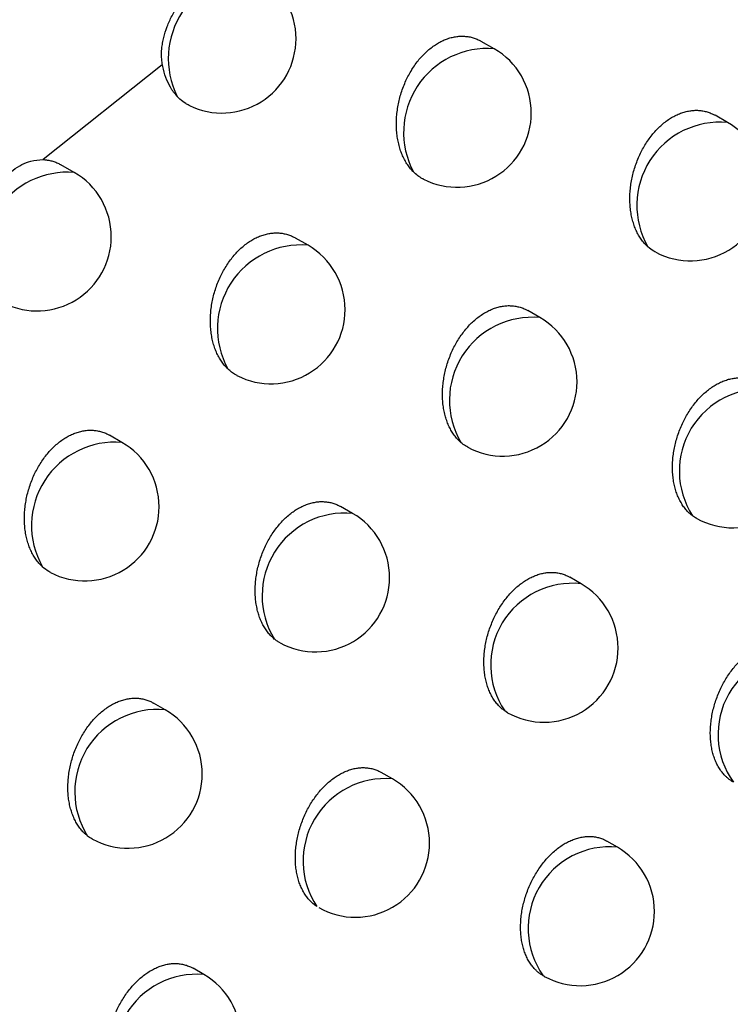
# Model space of a CAD drawing. Header units: millimetres. Extents: x -0.201 to 0.721, y -0.195 to 0.483.
# Tile 168 of 188: x 0.572 to 0.577, y 0.335 to 0.342. Entities that reach past the tile are written whole.
import ezdxf

# ---------------------------------------------------------------- set-up
doc = ezdxf.new("R2010")
doc.units = ezdxf.units.MM

msp = doc.modelspace()

# ---------------------------------------------------------------- linework, layer by layer
at = {"color": 7, "linetype": 'Continuous', "lineweight": 25}
for p, q in [((0.575193, 0.341739), (0.575106, 0.341789)), ((0.572956, 0.341631), (0.572152, 0.340992)), ((0.576765, 0.341243), (0.576682, 0.341291)), ((0.572362, 0.340906), (0.572273, 0.340957)), ((0.573938, 0.340415), (0.573853, 0.340464)), ((0.575501, 0.339928), (0.57542, 0.339975)), ((0.572684, 0.339087), (0.572601, 0.339135)), ((0.574238, 0.338609), (0.574158, 0.338655)), ((0.575778, 0.338135), (0.575702, 0.338179)), ((0.572975, 0.337286), (0.572897, 0.337331)), ((0.575283, 0.337266), (0.575264, 0.337278)), ((0.574507, 0.336821), (0.574432, 0.336864)), ((0.576023, 0.33636), (0.575953, 0.336401)), ((0.573236, 0.335502), (0.573163, 0.335544)), ((0.575533, 0.335489), (0.575523, 0.335494))]:
    msp.add_line(p, q, dxfattribs=at)
for centre, radius, start, end in [((0.573564, 0.341673), 0.0005678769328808, 85.614477, 206.661303), ((0.573357, 0.341806), 0.0005000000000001, 0.000988, 60.003677), ((0.573357, 0.341806), 0.0005000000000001, 244.034773, 0.000988), ((0.575147, 0.341176), 0.0005648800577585, 85.334419, 208.139675), ((0.574943, 0.341306), 0.0005, 0.000988, 60.003677), ((0.574943, 0.341306), 0.0005, 243.122566, 0.000988), ((0.576715, 0.340684), 0.0005609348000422, 84.953157, 209.93725), ((0.576515, 0.34081), 0.0005, 0.000988, 60.003677), ((0.572318, 0.340341), 0.0005666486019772, 85.505145, 207.297858), ((0.572112, 0.340473), 0.0005, 0.000988, 60.003677), ((0.576515, 0.34081), 0.0005, 242.195151, 0.000988), ((0.572112, 0.340473), 0.0005, 243.632435, 0.000988), ((0.573891, 0.339854), 0.0005634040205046, 85.198567, 208.843292), ((0.573688, 0.339982), 0.0005, 0.000988, 60.003677), ((0.573688, 0.339982), 0.0005, 242.778761, 0.000988), ((0.57545, 0.339371), 0.0005591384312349, 84.781342, 210.73046), ((0.575251, 0.339495), 0.0005, 0.000988, 60.003677), ((0.575251, 0.339495), 0.0005, 241.844171, 0.000988), ((0.576994, 0.338894), 0.0005534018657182, 84.19731, 213.107651), ((0.572636, 0.338527), 0.0005618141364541, 85.05021, 209.57631), ((0.572434, 0.338654), 0.0005000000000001, 0.000988, 60.003677), ((0.5768, 0.339012), 0.0005, 241.049899, 0.000988), ((0.572434, 0.338654), 0.0005000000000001, 242.380304, 0.000988), ((0.574186, 0.338054), 0.0005572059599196, 84.593645, 211.560301), ((0.573988, 0.338176), 0.0005, 0.000988, 60.003677), ((0.573988, 0.338176), 0.0005, 241.50446, 0.000988), ((0.57572, 0.337587), 0.0005510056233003, 83.952822, 214.074162), ((0.575528, 0.337702), 0.0005000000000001, 0.000988, 60.003677), ((0.575528, 0.337702), 0.0005000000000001, 240.650029, 0.000988), ((0.57725, 0.33712), 0.0005485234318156, 84.492685, 215.922209), ((0.572921, 0.336733), 0.0005551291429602, 84.388635, 212.429593), ((0.572725, 0.336853), 0.0005, 0.000988, 60.003677), ((0.572725, 0.336853), 0.0005, 241.267909, 0.000988), ((0.57446, 0.336267), 0.0005552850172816, 85.20727, 213.570603), ((0.574257, 0.336388), 0.0005, 0.000988, 60.003677), ((0.574257, 0.336388), 0.0005, 240.391118, 0.000988), ((0.575971, 0.335813), 0.0005495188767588, 84.513957, 215.493397), ((0.575773, 0.335927), 0.0005, 0.000988, 60.003677), ((0.575773, 0.335927), 0.0005, 241.005046, 0.000988), ((0.573187, 0.334952), 0.0005521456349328, 84.886127, 214.673947), ((0.572986, 0.335069), 0.0005, 0.000988, 60.003677)]:
    msp.add_arc(centre, radius, start, end, dxfattribs=at)
for points, knots in [([(0.5736739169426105, 0.3214990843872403), (0.5758912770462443, 0.3235639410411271), (0.5803753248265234, 0.3277395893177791), (0.5871789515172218, 0.3338562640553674), (0.5940716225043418, 0.3398898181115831), (0.6010059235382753, 0.3457812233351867), (0.6079720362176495, 0.3515268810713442), (0.6149649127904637, 0.3571232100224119), (0.6219835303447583, 0.3625698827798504), (0.6290317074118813, 0.3678675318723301), (0.6377025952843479, 0.3741725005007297), (0.6480093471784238, 0.3813460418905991), (0.6599755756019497, 0.3891860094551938), (0.6719916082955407, 0.3966113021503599), (0.6800211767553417, 0.4011663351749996), (0.6840382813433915, 0.403445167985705)], [0, 0, 0, 0, 0.0622011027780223, 0.1257859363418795, 0.1893965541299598, 0.2530847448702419, 0.3167987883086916, 0.3803835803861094, 0.4439938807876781, 0.5076814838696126, 0.5713950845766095, 0.678239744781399, 0.7852056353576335, 0.8925407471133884, 1, 1, 1, 1]), ([(0.5489622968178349, 0.3323661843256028), (0.551204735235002, 0.3338998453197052), (0.5556898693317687, 0.3369673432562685), (0.5638360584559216, 0.3423602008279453), (0.5728721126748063, 0.3481709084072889), (0.5796714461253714, 0.3523875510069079), (0.5827993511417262, 0.3543273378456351)], [0, 0, 0, 0, 0.2011493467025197, 0.4023217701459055, 0.7250494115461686, 1, 1, 1, 1]), ([(0.5839864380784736, 0.351406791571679), (0.583403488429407, 0.3509764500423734), (0.5816546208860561, 0.3496854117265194), (0.5787531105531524, 0.3474935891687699), (0.5745963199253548, 0.3442750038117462), (0.5697835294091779, 0.3404201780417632), (0.5643377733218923, 0.3358759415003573), (0.5598483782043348, 0.331973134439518), (0.5562837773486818, 0.328786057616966), (0.5545139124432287, 0.327164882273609), (0.5536289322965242, 0.3263542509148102)], [0, 0, 0, 0, 0.0561072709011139, 0.1683236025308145, 0.2805589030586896, 0.4602228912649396, 0.63996499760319, 0.8199421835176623, 0.9099662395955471, 1, 1, 1, 1]), ([(0.5729563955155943, 0.3416314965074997), (0.5729546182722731, 0.3416432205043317), (0.5729492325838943, 0.3416787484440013), (0.572950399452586, 0.3417278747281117), (0.5729570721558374, 0.3417773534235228), (0.5729675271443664, 0.3418268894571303), (0.5729831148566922, 0.3418762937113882), (0.5730033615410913, 0.3419252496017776), (0.5730209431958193, 0.341961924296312), (0.5730407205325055, 0.3419981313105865), (0.5730625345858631, 0.3420336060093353), (0.5730938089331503, 0.3420791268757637), (0.5731281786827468, 0.3421218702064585), (0.5731646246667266, 0.3421607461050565), (0.5731928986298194, 0.3421878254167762), (0.5732215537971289, 0.3422123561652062), (0.5732505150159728, 0.3422343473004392), (0.5732799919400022, 0.3422538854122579), (0.5733093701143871, 0.3422704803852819), (0.5733383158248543, 0.3422839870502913), (0.5733668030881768, 0.342294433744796), (0.5733950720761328, 0.342301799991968), (0.573422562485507, 0.3423058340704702), (0.5734490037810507, 0.3423064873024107), (0.5734744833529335, 0.3423039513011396), (0.5734990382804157, 0.3422974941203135), (0.5735188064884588, 0.3422907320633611), (0.5735292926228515, 0.3422831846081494), (0.5735325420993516, 0.3422808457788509)], [0, 0, 0, 0, 0.0332873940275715, 0.100872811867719, 0.1352075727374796, 0.1684647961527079, 0.2358001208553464, 0.2699393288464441, 0.3046763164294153, 0.3396499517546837, 0.3749884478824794, 0.4108258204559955, 0.481266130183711, 0.5174050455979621, 0.5538090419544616, 0.5889873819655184, 0.6244101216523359, 0.6606034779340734, 0.697062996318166, 0.7322383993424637, 0.7676577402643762, 0.8038464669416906, 0.8403013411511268, 0.8754871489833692, 0.9109190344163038, 0.9471315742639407, 0.9836169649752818, 1, 1, 1, 1]), ([(0.5746485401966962, 0.3409095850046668), (0.5746475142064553, 0.3409106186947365), (0.5746390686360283, 0.3409191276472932), (0.5746239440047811, 0.3409364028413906), (0.5746045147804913, 0.3409634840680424), (0.5745870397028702, 0.3409934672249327), (0.5745718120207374, 0.3410259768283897), (0.5745590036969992, 0.3410606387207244), (0.5745486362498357, 0.3410973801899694), (0.5745407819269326, 0.3411362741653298), (0.5745356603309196, 0.3411766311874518), (0.5745332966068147, 0.3412179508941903), (0.5745336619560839, 0.3412601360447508), (0.574536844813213, 0.341303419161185), (0.5745428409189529, 0.3413467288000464), (0.5745514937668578, 0.3413895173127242), (0.574562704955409, 0.3414316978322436), (0.5745766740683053, 0.3414737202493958), (0.57459304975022, 0.3415143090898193), (0.5746115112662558, 0.3415529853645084), (0.5746319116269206, 0.3415897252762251), (0.5746546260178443, 0.3416250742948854), (0.5746790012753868, 0.3416578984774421), (0.574704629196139, 0.341687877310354), (0.5747313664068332, 0.3417150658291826), (0.5747596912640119, 0.3417398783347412), (0.5747888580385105, 0.3417615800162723), (0.5748184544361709, 0.3417800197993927), (0.5748483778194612, 0.3417952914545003), (0.574879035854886, 0.3418075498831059), (0.5749097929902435, 0.3418164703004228), (0.5749402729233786, 0.3418220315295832), (0.5749704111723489, 0.3418243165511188), (0.5750004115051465, 0.3418232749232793), (0.5750298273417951, 0.3418188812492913), (0.5750582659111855, 0.3418110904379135), (0.5750836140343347, 0.3418013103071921), (0.5750988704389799, 0.3417926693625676), (0.5751055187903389, 0.3417889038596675)], [0, 0, 0, 0, 0.0039374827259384, 0.0324118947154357, 0.0610779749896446, 0.0903433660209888, 0.1198138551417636, 0.1488514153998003, 0.1780877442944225, 0.2079505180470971, 0.238029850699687, 0.2672618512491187, 0.2966988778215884, 0.326787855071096, 0.357104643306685, 0.3860401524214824, 0.4151830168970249, 0.4449889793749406, 0.4750280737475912, 0.5032916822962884, 0.5317593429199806, 0.5608789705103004, 0.5902273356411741, 0.6177632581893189, 0.6454957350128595, 0.673851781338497, 0.7024245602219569, 0.7295192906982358, 0.7568027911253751, 0.7846794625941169, 0.8127598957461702, 0.839885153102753, 0.8671947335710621, 0.8950791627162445, 0.9231593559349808, 0.9507580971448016, 0.9785416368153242, 1, 1, 1, 1]), ([(0.5864332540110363, 0.3416185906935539), (0.5838054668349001, 0.3390540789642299), (0.5785608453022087, 0.3339357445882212), (0.5733556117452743, 0.3286475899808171), (0.5707584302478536, 0.3260090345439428)], [0, 0, 0, 0, 0.5010441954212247, 0.9999999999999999, 0.9999999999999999, 0.9999999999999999, 0.9999999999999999]), ([(0.5730562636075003, 0.3414181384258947), (0.5730480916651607, 0.3414275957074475), (0.5730316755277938, 0.3414465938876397), (0.5730049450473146, 0.3414878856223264), (0.572978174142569, 0.341544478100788), (0.5729628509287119, 0.3415977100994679), (0.572957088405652, 0.341627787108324), (0.5729563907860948, 0.3416314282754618)], [0, 0, 0, 0, 0.1707783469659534, 0.3430666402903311, 0.645829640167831, 0.9571236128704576, 1, 1, 1, 1]), ([(0.5731382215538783, 0.3413568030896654), (0.5731374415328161, 0.3413571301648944), (0.5731292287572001, 0.3413605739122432), (0.5731073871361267, 0.341373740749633), (0.57308035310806, 0.3413933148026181), (0.5730623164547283, 0.3414119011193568), (0.5730562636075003, 0.3414181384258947)], [0, 0, 0, 0, 0.0253377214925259, 0.2667787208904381, 0.7539412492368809, 1, 1, 1, 1]), ([(0.5732063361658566, 0.3272198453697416), (0.5755806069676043, 0.3296170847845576), (0.5803302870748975, 0.334412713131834), (0.5851118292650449, 0.3390671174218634), (0.5875031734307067, 0.3413948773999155)], [0, 0, 0, 0, 0.4998801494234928, 1, 1, 1, 1]), ([(0.5762291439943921, 0.3404039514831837), (0.5762240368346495, 0.3404087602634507), (0.5762114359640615, 0.3404206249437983), (0.5761929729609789, 0.3404422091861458), (0.5761740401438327, 0.3404690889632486), (0.5761571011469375, 0.3404988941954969), (0.5761424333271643, 0.3405311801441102), (0.5761302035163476, 0.3405655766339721), (0.5761204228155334, 0.3406020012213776), (0.5761131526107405, 0.3406405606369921), (0.5761086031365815, 0.3406805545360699), (0.5761067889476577, 0.3407214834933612), (0.5761076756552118, 0.3407632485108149), (0.5761113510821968, 0.3408060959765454), (0.5761177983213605, 0.3408489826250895), (0.5761268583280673, 0.3408913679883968), (0.5761384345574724, 0.3409331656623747), (0.576152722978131, 0.3409748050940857), (0.5761693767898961, 0.3410150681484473), (0.5761880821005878, 0.3410534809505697), (0.5762087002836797, 0.3410900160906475), (0.5762315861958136, 0.3411251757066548), (0.5762561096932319, 0.3411578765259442), (0.5762818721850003, 0.3411877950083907), (0.5763087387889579, 0.341214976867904), (0.5763371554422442, 0.3412397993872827), (0.5763663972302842, 0.3412615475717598), (0.5763960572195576, 0.3412800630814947), (0.5764260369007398, 0.3412954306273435), (0.5764567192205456, 0.3413077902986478), (0.5764874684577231, 0.341316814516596), (0.5765179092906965, 0.3413224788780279), (0.5765479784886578, 0.341324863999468), (0.5765778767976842, 0.3413239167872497), (0.5766071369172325, 0.3413196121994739), (0.576635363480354, 0.3413119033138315), (0.5766602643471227, 0.3413023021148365), (0.576675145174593, 0.3412938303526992), (0.576681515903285, 0.3412902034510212)], [0, 0, 0, 0, 0.0191032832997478, 0.047133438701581, 0.0753530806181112, 0.1041659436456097, 0.1331821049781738, 0.1616885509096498, 0.1903905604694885, 0.2197090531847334, 0.249240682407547, 0.277906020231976, 0.3067722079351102, 0.3362764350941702, 0.366003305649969, 0.3944102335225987, 0.423019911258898, 0.4522767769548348, 0.4817606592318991, 0.5095922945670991, 0.5376238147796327, 0.5662928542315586, 0.595185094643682, 0.6223957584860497, 0.6497999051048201, 0.6778173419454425, 0.7060477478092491, 0.7328838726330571, 0.7599068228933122, 0.7875170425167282, 0.8153291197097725, 0.8421976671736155, 0.8692492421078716, 0.8968723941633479, 0.9246905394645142, 0.9519729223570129, 0.9794388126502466, 1, 1, 1, 1]), ([(0.5717591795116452, 0.3406787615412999), (0.5717850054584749, 0.3407270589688), (0.5718366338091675, 0.3408236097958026), (0.5719497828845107, 0.3409281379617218), (0.5720568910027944, 0.34098599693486), (0.5721244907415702, 0.3409903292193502), (0.5721516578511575, 0.3409920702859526)], [0, 0, 0, 0, 0.2708871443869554, 0.5415273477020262, 0.8157481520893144, 1, 1, 1, 1]), ([(0.5721517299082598, 0.3409920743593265), (0.5721592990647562, 0.3409916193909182), (0.5721744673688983, 0.3409907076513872), (0.5721990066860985, 0.3409865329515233), (0.5722252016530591, 0.3409793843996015), (0.572250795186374, 0.3409694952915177), (0.5722662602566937, 0.3409607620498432), (0.572273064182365, 0.3409569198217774)], [0, 0, 0, 0, 0.1763228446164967, 0.3533443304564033, 0.5844996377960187, 0.8171987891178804, 1, 1, 1, 1]), ([(0.5747166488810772, 0.3408603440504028), (0.5747143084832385, 0.3408614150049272), (0.5747006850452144, 0.3408676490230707), (0.5746773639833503, 0.3408832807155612), (0.5746581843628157, 0.3409007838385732), (0.5746485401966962, 0.3409095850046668)], [0, 0, 0, 0, 0.093484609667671, 0.5441732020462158, 1, 1, 1, 1]), ([(0.5733976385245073, 0.3395817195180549), (0.5733949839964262, 0.3395843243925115), (0.5733848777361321, 0.33959424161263), (0.5733683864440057, 0.3396132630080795), (0.5733491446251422, 0.3396402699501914), (0.5733318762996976, 0.3396701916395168), (0.5733168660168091, 0.3397026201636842), (0.5733042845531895, 0.3397371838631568), (0.5732941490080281, 0.3397738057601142), (0.5732865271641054, 0.3398125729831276), (0.5732816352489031, 0.3398527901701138), (0.5732794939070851, 0.3398939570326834), (0.5732800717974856, 0.3399359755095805), (0.5732834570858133, 0.3399790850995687), (0.5732896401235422, 0.3400222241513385), (0.5732984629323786, 0.3400648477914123), (0.5733098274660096, 0.3401068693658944), (0.5733239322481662, 0.3401487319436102), (0.5733404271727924, 0.3401891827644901), (0.5733589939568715, 0.3402277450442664), (0.5733794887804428, 0.3402643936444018), (0.5734022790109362, 0.3402996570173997), (0.5734267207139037, 0.3403324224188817), (0.5734524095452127, 0.3403623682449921), (0.5734792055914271, 0.3403895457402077), (0.5735075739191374, 0.3404143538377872), (0.5735367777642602, 0.3404360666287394), (0.5735664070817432, 0.3404545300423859), (0.5735963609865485, 0.340469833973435), (0.5736270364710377, 0.3404821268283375), (0.5736577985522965, 0.340491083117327), (0.5736882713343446, 0.3404966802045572), (0.5737183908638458, 0.3404989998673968), (0.5737483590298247, 0.3404979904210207), (0.5737777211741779, 0.3404936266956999), (0.5738060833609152, 0.3404858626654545), (0.5738312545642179, 0.3404761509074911), (0.5738463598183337, 0.340467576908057), (0.5738528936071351, 0.3404638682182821)], [0, 0, 0, 0, 0.01008079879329, 0.0383793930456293, 0.0668688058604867, 0.0959551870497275, 0.125245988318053, 0.1540715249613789, 0.1830945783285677, 0.2127402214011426, 0.2426011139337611, 0.2716039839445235, 0.3008102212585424, 0.3306629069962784, 0.3607413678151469, 0.3894604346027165, 0.4183849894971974, 0.4479661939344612, 0.4777780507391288, 0.5058633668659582, 0.5341510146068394, 0.5630846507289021, 0.5922447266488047, 0.6196467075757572, 0.6472439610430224, 0.6754604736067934, 0.7038921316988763, 0.7308820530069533, 0.7580599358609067, 0.785828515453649, 0.8138000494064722, 0.8408231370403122, 0.8680300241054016, 0.8958104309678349, 0.9237862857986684, 0.9512596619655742, 0.9789173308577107, 0.9999999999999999, 0.9999999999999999, 0.9999999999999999, 0.9999999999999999]), ([(0.5762815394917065, 0.3403677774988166), (0.5762770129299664, 0.3403700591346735), (0.5762582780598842, 0.3403795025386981), (0.5762417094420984, 0.3403934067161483), (0.5762291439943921, 0.3404039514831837)], [0, 0, 0, 0, 0.2416115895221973, 1, 1, 1, 1]), ([(0.5749696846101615, 0.3390852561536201), (0.5749627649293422, 0.3390915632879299), (0.5749483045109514, 0.3391047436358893), (0.5749284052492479, 0.3391281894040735), (0.574909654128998, 0.3391549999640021), (0.5748929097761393, 0.3391847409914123), (0.5748784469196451, 0.3392169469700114), (0.5748664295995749, 0.3392512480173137), (0.574856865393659, 0.3392875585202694), (0.5748498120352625, 0.339325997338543), (0.5748454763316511, 0.3393658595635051), (0.5748438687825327, 0.3394066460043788), (0.5748449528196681, 0.3394482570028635), (0.5748488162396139, 0.3394909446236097), (0.5748554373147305, 0.3395336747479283), (0.5748646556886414, 0.3395759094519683), (0.5748763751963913, 0.3396175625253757), (0.5748907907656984, 0.3396590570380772), (0.5749075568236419, 0.3396991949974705), (0.5749263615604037, 0.3397375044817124), (0.574947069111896, 0.3397739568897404), (0.574970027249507, 0.3398090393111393), (0.5749946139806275, 0.339841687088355), (0.5750204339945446, 0.3398715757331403), (0.5750473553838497, 0.3398987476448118), (0.5750758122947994, 0.3399235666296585), (0.5751050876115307, 0.3399453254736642), (0.5751347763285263, 0.3399638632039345), (0.5751647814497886, 0.3399792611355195), (0.5751954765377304, 0.3399916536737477), (0.5752262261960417, 0.3400007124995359), (0.57525665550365, 0.3400064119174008), (0.5752867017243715, 0.3400088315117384), (0.5753165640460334, 0.3400079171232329), (0.5753457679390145, 0.340003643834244), (0.5753739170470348, 0.3399959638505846), (0.5753986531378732, 0.3399864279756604), (0.5754133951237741, 0.339978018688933), (0.5754196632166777, 0.3399744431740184)], [0, 0, 0, 0, 0.025551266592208, 0.0533958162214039, 0.0814288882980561, 0.1100524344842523, 0.1388784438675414, 0.1671679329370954, 0.1956516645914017, 0.2247477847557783, 0.254055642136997, 0.2824898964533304, 0.3111233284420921, 0.3403892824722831, 0.3698758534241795, 0.3980635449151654, 0.4264521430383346, 0.4554816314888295, 0.4847357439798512, 0.5123817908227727, 0.5402260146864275, 0.5687018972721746, 0.5973987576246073, 0.6244626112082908, 0.6517186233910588, 0.6795835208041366, 0.7076597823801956, 0.7343744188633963, 0.761274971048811, 0.7887599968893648, 0.8164459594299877, 0.8431948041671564, 0.870126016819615, 0.8976270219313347, 0.9253225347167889, 0.9524640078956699, 0.9797883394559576, 0.9999999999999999, 0.9999999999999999, 0.9999999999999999, 0.9999999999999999]), ([(0.573459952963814, 0.3395380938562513), (0.5734568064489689, 0.3395393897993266), (0.5734437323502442, 0.3395447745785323), (0.5734228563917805, 0.3395595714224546), (0.5734060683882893, 0.3395743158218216), (0.5733976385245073, 0.3395817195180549)], [0, 0, 0, 0, 0.1362902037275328, 0.566300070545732, 1, 1, 1, 1]), ([(0.5765301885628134, 0.3385921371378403), (0.5765239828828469, 0.3385970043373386), (0.5765115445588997, 0.3386067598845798), (0.576492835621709, 0.3386252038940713), (0.5764740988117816, 0.3386473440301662), (0.5764559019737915, 0.3386740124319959), (0.5764396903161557, 0.3387035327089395), (0.5764257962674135, 0.3387355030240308), (0.5764143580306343, 0.3387695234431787), (0.5764053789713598, 0.3388055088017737), (0.5763989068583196, 0.3388436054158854), (0.5763951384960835, 0.3388831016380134), (0.57639407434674, 0.3389234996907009), (0.5763956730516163, 0.3389646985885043), (0.5764000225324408, 0.3390069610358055), (0.5764070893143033, 0.3390492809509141), (0.5764167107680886, 0.3390911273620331), (0.5764287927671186, 0.3391324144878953), (0.5764435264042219, 0.3391735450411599), (0.5764605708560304, 0.3392133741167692), (0.5764796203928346, 0.3392514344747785), (0.5765005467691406, 0.3392876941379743), (0.5765236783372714, 0.3393226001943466), (0.5765484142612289, 0.3393551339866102), (0.5765743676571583, 0.3393849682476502), (0.5766014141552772, 0.339412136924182), (0.5766299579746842, 0.3394369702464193), (0.5766593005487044, 0.3394587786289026), (0.5766890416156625, 0.3394773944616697), (0.5767190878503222, 0.3394928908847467), (0.5767497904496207, 0.3395053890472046), (0.5767805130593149, 0.3395145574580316), (0.5768108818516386, 0.3395203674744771), (0.5768408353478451, 0.3395228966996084), (0.5768705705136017, 0.3395220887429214), (0.5768995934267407, 0.339517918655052), (0.5769275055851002, 0.3395103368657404), (0.5769517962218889, 0.3395009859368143), (0.5769661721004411, 0.3394927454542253), (0.5769721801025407, 0.3394893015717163)], [0, 0, 0, 0, 0.0217531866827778, 0.0436008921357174, 0.0709148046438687, 0.0984143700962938, 0.1264960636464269, 0.1547776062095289, 0.1824593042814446, 0.2103314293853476, 0.2388039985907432, 0.2674841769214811, 0.2952820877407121, 0.3232745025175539, 0.3518839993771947, 0.3807084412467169, 0.4082975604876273, 0.43608257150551, 0.4644914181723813, 0.4931184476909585, 0.5202546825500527, 0.5475845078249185, 0.5755303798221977, 0.6036913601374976, 0.6303417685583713, 0.657180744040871, 0.6846167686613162, 0.7122598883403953, 0.7386202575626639, 0.7651639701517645, 0.7922842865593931, 0.8196029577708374, 0.8459967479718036, 0.8725709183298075, 0.8997093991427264, 0.9270408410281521, 0.9537696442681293, 0.9806792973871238, 0.9999999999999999, 0.9999999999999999, 0.9999999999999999, 0.9999999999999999]), ([(0.5721470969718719, 0.3382498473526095), (0.5721427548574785, 0.3382539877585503), (0.5721309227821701, 0.3382652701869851), (0.5721130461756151, 0.3382860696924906), (0.5720939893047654, 0.3383130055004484), (0.5720769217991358, 0.3383428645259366), (0.5720621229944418, 0.3383752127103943), (0.5720497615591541, 0.3384096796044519), (0.572039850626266, 0.3384461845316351), (0.5720324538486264, 0.3384848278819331), (0.5720277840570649, 0.3385249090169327), (0.572025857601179, 0.3385659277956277), (0.5720266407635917, 0.3386077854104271), (0.5720302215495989, 0.338650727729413), (0.5720365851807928, 0.3386937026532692), (0.5720455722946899, 0.3387361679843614), (0.5720570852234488, 0.3387780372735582), (0.5720713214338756, 0.3388197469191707), (0.5720879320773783, 0.3388600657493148), (0.5721066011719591, 0.3388985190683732), (0.5721271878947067, 0.338935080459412), (0.572150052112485, 0.3389702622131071), (0.5721745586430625, 0.3390029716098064), (0.5722003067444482, 0.3390328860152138), (0.572227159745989, 0.339060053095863), (0.5722555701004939, 0.3390848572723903), (0.5722848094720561, 0.3391065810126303), (0.572314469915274, 0.3391250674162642), (0.5723444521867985, 0.33914040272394), (0.5723751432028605, 0.339152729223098), (0.572405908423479, 0.3391617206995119), (0.5724363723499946, 0.339167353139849), (0.5724664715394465, 0.3391697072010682), (0.5724964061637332, 0.3391687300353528), (0.5725257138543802, 0.3391643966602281), (0.5725539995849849, 0.3391566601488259), (0.5725789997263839, 0.3391470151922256), (0.5725939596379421, 0.3391385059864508), (0.5726003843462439, 0.3391348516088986)], [0, 0, 0, 0, 0.0163018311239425, 0.0444217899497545, 0.0727316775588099, 0.1016360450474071, 0.1307440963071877, 0.1593569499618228, 0.1881660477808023, 0.2175938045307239, 0.2472354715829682, 0.2760099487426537, 0.3049861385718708, 0.3346032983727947, 0.3644442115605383, 0.392947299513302, 0.4216540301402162, 0.451011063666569, 0.4805963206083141, 0.5085018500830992, 0.5366080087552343, 0.5653542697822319, 0.5943247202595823, 0.6215887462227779, 0.649046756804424, 0.6771197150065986, 0.7054062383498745, 0.7322855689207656, 0.7593520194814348, 0.7870065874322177, 0.8148632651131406, 0.8417779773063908, 0.8688759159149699, 0.8965458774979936, 0.9244109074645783, 0.9517535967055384, 0.9792800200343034, 0.9999999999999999, 0.9999999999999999, 0.9999999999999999, 0.9999999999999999]), ([(0.5750154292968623, 0.3390543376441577), (0.575010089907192, 0.3390571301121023), (0.5749939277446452, 0.3390655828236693), (0.5749794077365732, 0.339077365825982), (0.5749696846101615, 0.3390852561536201)], [0, 0, 0, 0, 0.3303635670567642, 0.9999999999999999, 0.9999999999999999, 0.9999999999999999, 0.9999999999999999]), ([(0.57371079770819, 0.3377624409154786), (0.5737019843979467, 0.3377701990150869), (0.5736855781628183, 0.3377846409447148), (0.5736642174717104, 0.3378099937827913), (0.5736456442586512, 0.3378367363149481), (0.5736290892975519, 0.3378664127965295), (0.5736148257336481, 0.3378985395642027), (0.5736030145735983, 0.3379327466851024), (0.5735936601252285, 0.3379689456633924), (0.5735868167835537, 0.3380072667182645), (0.5735826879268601, 0.3380470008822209), (0.5735812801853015, 0.3380876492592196), (0.5735825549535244, 0.3381291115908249), (0.5735866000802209, 0.3381716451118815), (0.5735933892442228, 0.3382142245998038), (0.573602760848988, 0.3382563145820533), (0.5736146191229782, 0.3382978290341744), (0.5736291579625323, 0.3383391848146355), (0.5736460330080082, 0.3383792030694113), (0.5736649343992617, 0.3384174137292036), (0.5736857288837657, 0.3384537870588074), (0.5737087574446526, 0.338488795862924), (0.5737334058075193, 0.3385213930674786), (0.5737592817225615, 0.3385512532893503), (0.5737862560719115, 0.3385784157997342), (0.573814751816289, 0.3386032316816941), (0.5738440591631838, 0.3386250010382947), (0.573873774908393, 0.3386435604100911), (0.5739038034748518, 0.3386589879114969), (0.5739345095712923, 0.3386714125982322), (0.5739652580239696, 0.3386805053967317), (0.5739956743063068, 0.3386862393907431), (0.5740256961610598, 0.3386886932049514), (0.5740555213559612, 0.3386878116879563), (0.574084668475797, 0.3386835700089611), (0.5741127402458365, 0.3386759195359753), (0.5741373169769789, 0.338666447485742), (0.5741519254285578, 0.3386580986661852), (0.5741580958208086, 0.338654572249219)], [0, 0, 0, 0, 0.0321006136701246, 0.0597562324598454, 0.0875993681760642, 0.1160300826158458, 0.1446623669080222, 0.1727334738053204, 0.2009974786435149, 0.2298696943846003, 0.2589522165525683, 0.2871551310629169, 0.3155555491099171, 0.3445829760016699, 0.3738290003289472, 0.4017968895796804, 0.4299638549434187, 0.4587654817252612, 0.4877893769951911, 0.5152475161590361, 0.5429021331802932, 0.5711826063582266, 0.5996818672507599, 0.6265943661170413, 0.6536976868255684, 0.681405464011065, 0.7093229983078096, 0.7359100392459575, 0.762682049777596, 0.7900356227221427, 0.8175891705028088, 0.8442118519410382, 0.8710161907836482, 0.8983883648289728, 0.9259544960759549, 0.9529494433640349, 0.9801265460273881, 1, 1, 1, 1]), ([(0.5765577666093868, 0.3385745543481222), (0.5765570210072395, 0.3385749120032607), (0.5765472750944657, 0.3385795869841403), (0.5765383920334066, 0.338586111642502), (0.5765301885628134, 0.3385921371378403)], [0, 0, 0, 0, 0.0765040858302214, 1, 1, 1, 1]), ([(0.5722025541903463, 0.3382112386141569), (0.5721988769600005, 0.338213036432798), (0.5721789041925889, 0.3382228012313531), (0.5721613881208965, 0.3382376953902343), (0.5721470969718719, 0.3382498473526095)], [0, 0, 0, 0, 0.184112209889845, 1, 1, 1, 1]), ([(0.5752635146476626, 0.3372782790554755), (0.575256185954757, 0.3372837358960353), (0.5752414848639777, 0.3372946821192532), (0.5752208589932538, 0.3373148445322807), (0.5752013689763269, 0.337337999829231), (0.5751833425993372, 0.3373646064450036), (0.5751673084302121, 0.3373940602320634), (0.5751536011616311, 0.3374259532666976), (0.5751423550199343, 0.3374598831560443), (0.5751335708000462, 0.3374957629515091), (0.5751272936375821, 0.3375337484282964), (0.5751237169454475, 0.3375731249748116), (0.5751228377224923, 0.3376133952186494), (0.5751246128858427, 0.3376544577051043), (0.5751291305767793, 0.3376965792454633), (0.5751363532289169, 0.3377387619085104), (0.5751461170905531, 0.3377804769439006), (0.5751583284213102, 0.3378216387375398), (0.5751731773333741, 0.3378626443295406), (0.5751903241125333, 0.3379023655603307), (0.5752094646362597, 0.3379403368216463), (0.5752304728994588, 0.3379765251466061), (0.5752536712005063, 0.3380113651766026), (0.5752784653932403, 0.3380438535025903), (0.5753044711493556, 0.3380736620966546), (0.5753315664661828, 0.3381008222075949), (0.5753601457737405, 0.3381256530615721), (0.5753895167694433, 0.3381474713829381), (0.5754192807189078, 0.338166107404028), (0.5754493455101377, 0.3381816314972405), (0.5754800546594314, 0.3381941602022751), (0.5755107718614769, 0.338203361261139), (0.5755411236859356, 0.338209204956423), (0.5755710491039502, 0.3382117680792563), (0.575600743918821, 0.3382109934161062), (0.5756297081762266, 0.3382068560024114), (0.5756575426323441, 0.3381993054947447), (0.5756816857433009, 0.338190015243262), (0.5756959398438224, 0.3381818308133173), (0.5757018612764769, 0.3381784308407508)], [0, 0, 0, 0, 0.0252383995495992, 0.0506273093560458, 0.0777381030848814, 0.1050334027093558, 0.1329074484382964, 0.1609802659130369, 0.1884337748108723, 0.2160762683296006, 0.2443147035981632, 0.2727591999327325, 0.3003184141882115, 0.3280704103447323, 0.3564338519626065, 0.3850101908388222, 0.4123711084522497, 0.4399260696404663, 0.4680986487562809, 0.4964870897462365, 0.5234228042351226, 0.5505503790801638, 0.578288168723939, 0.6062388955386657, 0.6327202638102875, 0.6593887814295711, 0.6866496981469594, 0.714116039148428, 0.7403276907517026, 0.7667216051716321, 0.7936887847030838, 0.8208532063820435, 0.8470990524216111, 0.8735244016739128, 0.9005115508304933, 0.9276909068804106, 0.9542534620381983, 0.9809959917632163, 0.9999999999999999, 0.9999999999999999, 0.9999999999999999, 0.9999999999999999]), ([(0.5737497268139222, 0.3377366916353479), (0.5737435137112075, 0.3377400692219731), (0.5737299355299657, 0.3377474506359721), (0.5737175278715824, 0.3377571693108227), (0.57371079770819, 0.3377624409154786)], [0, 0, 0, 0, 0.4575798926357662, 1, 1, 1, 1]), ([(0.5768057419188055, 0.3367981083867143), (0.5768001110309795, 0.3368014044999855), (0.5767888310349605, 0.3368080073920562), (0.5767727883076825, 0.3368197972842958), (0.57675742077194, 0.3368329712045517), (0.576740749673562, 0.3368497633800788), (0.576723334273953, 0.3368708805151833), (0.5767058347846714, 0.3368972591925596), (0.5766903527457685, 0.3369264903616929), (0.5766772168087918, 0.3369581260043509), (0.5766665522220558, 0.3369917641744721), (0.5766583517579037, 0.3370273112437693), (0.5766526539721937, 0.3370649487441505), (0.5766496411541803, 0.3371039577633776), (0.5766493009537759, 0.3371438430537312), (0.5766515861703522, 0.3371845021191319), (0.5766565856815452, 0.3372262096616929), (0.5766642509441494, 0.3372679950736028), (0.576674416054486, 0.3373093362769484), (0.5766869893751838, 0.3373501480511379), (0.5767021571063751, 0.3373908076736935), (0.5767195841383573, 0.3374302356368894), (0.5767389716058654, 0.3374679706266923), (0.5767602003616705, 0.3375039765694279), (0.5767835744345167, 0.3375386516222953), (0.5768085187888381, 0.3375710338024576), (0.5768346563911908, 0.3376007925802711), (0.5768618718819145, 0.3376279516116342), (0.5768905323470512, 0.3376527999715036), (0.5769199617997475, 0.3376746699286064), (0.5769497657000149, 0.3376933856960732), (0.5769798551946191, 0.3377090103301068), (0.5770105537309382, 0.3377216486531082), (0.5770412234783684, 0.337730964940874), (0.5770714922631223, 0.3377369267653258), (0.5771013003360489, 0.337739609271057), (0.5771308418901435, 0.3377389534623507), (0.5771595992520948, 0.3377349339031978), (0.5771871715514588, 0.3377274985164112), (0.5772108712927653, 0.3377183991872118), (0.577224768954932, 0.3377103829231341), (0.577230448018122, 0.3377071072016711)], [0, 0, 0, 0, 0.018110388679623, 0.036279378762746, 0.0546275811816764, 0.0730362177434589, 0.0994896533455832, 0.1261237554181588, 0.1533251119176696, 0.1807215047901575, 0.207450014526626, 0.2343628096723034, 0.2618567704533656, 0.289551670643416, 0.3163633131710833, 0.3433622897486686, 0.3709548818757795, 0.3987539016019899, 0.4254036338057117, 0.452241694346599, 0.479678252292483, 0.5073235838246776, 0.5336285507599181, 0.5601200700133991, 0.5872040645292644, 0.6144944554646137, 0.6404311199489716, 0.6665505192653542, 0.6932479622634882, 0.7201457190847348, 0.745864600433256, 0.7717622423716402, 0.798222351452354, 0.8248761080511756, 0.8506262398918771, 0.8765528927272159, 0.9030326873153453, 0.9297020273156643, 0.9557141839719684, 0.9819032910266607, 0.9999999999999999, 0.9999999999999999, 0.9999999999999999, 0.9999999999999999]), ([(0.5724525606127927, 0.336435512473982), (0.5724470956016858, 0.3364399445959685), (0.5724361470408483, 0.3364488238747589), (0.5724187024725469, 0.3364660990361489), (0.5724004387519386, 0.3364875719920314), (0.5723820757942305, 0.3365143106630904), (0.5723656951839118, 0.3365439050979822), (0.5723516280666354, 0.3365759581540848), (0.5723400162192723, 0.3366100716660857), (0.5723308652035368, 0.3366461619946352), (0.5723242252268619, 0.3366843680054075), (0.5723202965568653, 0.3367239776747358), (0.5723190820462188, 0.3367644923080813), (0.5723205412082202, 0.3368058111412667), (0.5723247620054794, 0.3368481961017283), (0.5723317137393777, 0.3368906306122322), (0.5723412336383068, 0.3369325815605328), (0.5723532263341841, 0.3369739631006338), (0.5723678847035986, 0.3370151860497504), (0.5723848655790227, 0.3370550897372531), (0.5724038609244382, 0.3370932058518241), (0.5724247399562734, 0.3371295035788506), (0.5724478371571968, 0.3371644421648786), (0.5724725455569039, 0.3371969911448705), (0.5724984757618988, 0.33722682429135), (0.572525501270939, 0.3372539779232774), (0.5725540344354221, 0.3372787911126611), (0.5725833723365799, 0.3373005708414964), (0.5726131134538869, 0.3373191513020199), (0.5726431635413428, 0.3373346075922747), (0.572673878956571, 0.3373470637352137), (0.5727046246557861, 0.3373561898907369), (0.5727350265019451, 0.3373619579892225), (0.5727650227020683, 0.3373644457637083), (0.5727948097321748, 0.3373635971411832), (0.5728238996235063, 0.3373593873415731), (0.5728518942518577, 0.337351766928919), (0.5728763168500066, 0.3373423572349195), (0.5728907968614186, 0.3373340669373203), (0.5728968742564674, 0.33733058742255)], [0, 0, 0, 0, 0.0193542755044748, 0.0387742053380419, 0.0662369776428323, 0.0938862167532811, 0.1221199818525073, 0.150554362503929, 0.1784049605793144, 0.2064470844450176, 0.2350931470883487, 0.2639480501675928, 0.2919185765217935, 0.3200849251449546, 0.3488727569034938, 0.3778771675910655, 0.4056238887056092, 0.4335678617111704, 0.4621403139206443, 0.4909327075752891, 0.5181999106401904, 0.5456618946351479, 0.5737439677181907, 0.6020426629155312, 0.6287986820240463, 0.6557441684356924, 0.6832896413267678, 0.7110432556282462, 0.7374961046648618, 0.7641329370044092, 0.7913482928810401, 0.8187626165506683, 0.8452522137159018, 0.8719227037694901, 0.8991588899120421, 0.9265884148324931, 0.9534307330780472, 0.9804544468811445, 1, 1, 1, 1]), ([(0.5739977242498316, 0.3359602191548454), (0.573989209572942, 0.3359662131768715), (0.5739721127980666, 0.3359782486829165), (0.5739494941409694, 0.3360001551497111), (0.5739292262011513, 0.3360243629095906), (0.5739113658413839, 0.3360509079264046), (0.5738955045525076, 0.336080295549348), (0.5738819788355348, 0.3361121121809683), (0.5738709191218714, 0.3361459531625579), (0.5738623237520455, 0.3361817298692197), (0.5738562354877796, 0.3362196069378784), (0.5738528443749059, 0.3362588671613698), (0.5738521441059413, 0.3362990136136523), (0.5738540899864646, 0.3363399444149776), (0.5738587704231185, 0.3363819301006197), (0.5738661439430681, 0.3364239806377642), (0.5738760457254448, 0.3364655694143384), (0.5738883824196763, 0.336506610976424), (0.5739033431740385, 0.3365474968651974), (0.5739205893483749, 0.3365871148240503), (0.5739398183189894, 0.3366250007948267), (0.5739609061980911, 0.3366611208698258), (0.5739841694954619, 0.3366958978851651), (0.5740090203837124, 0.3367283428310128), (0.5740350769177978, 0.3367581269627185), (0.57406221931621, 0.3367852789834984), (0.5740908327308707, 0.3368101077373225), (0.5741202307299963, 0.3368319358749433), (0.5741500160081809, 0.3368505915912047), (0.5741800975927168, 0.336866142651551), (0.5742108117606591, 0.3368787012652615), (0.5742415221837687, 0.336887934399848), (0.5742718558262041, 0.3368938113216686), (0.5743017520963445, 0.3368964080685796), (0.5743314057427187, 0.3368956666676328), (0.5743603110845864, 0.3368915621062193), (0.574388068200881, 0.3368840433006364), (0.5744120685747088, 0.3368748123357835), (0.5744262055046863, 0.3368666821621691), (0.5744320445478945, 0.3368633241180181)], [0, 0, 0, 0, 0.0287877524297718, 0.0578034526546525, 0.0847066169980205, 0.1117930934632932, 0.1394547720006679, 0.1673140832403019, 0.1945364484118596, 0.2219463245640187, 0.2499475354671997, 0.2781532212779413, 0.3054716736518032, 0.3329811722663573, 0.361096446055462, 0.3894225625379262, 0.4165528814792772, 0.4438753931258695, 0.4718093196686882, 0.4999568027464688, 0.5266881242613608, 0.553609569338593, 0.5811354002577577, 0.6088720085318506, 0.6351786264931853, 0.6616709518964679, 0.6887509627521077, 0.7160347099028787, 0.7420906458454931, 0.7683277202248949, 0.795134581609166, 0.8221375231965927, 0.8482281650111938, 0.8744973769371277, 0.9013256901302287, 0.9283453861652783, 0.9547352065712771, 0.9813040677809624, 1, 1, 1, 1]), ([(0.57248520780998, 0.3364144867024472), (0.5724835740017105, 0.3364152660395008), (0.572471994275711, 0.3364207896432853), (0.5724615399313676, 0.3364287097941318), (0.5724525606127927, 0.336435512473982)], [0, 0, 0, 0, 0.141092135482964, 1, 1, 1, 1]), ([(0.575533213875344, 0.3354889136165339), (0.5755268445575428, 0.3354923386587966), (0.5755140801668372, 0.3354992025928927), (0.5754959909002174, 0.3355118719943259), (0.575478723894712, 0.3355262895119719), (0.5754609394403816, 0.3355441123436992), (0.5754431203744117, 0.3355658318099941), (0.5754257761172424, 0.3355921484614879), (0.5754104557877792, 0.3356213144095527), (0.5753974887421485, 0.3356528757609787), (0.5753869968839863, 0.3356864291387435), (0.5753789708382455, 0.3357218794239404), (0.5753734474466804, 0.3357594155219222), (0.5753706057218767, 0.3357983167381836), (0.5753704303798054, 0.335838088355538), (0.5753728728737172, 0.3358786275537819), (0.5753780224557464, 0.3359202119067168), (0.5753858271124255, 0.3359618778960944), (0.5753961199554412, 0.3360031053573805), (0.5754088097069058, 0.336043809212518), (0.575424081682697, 0.3360843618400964), (0.5754416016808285, 0.3361236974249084), (0.5754610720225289, 0.3361613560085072), (0.5754823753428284, 0.3361973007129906), (0.5755058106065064, 0.3362319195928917), (0.575530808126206, 0.3362642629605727), (0.5755569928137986, 0.3362939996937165), (0.5755842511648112, 0.3363211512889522), (0.5756129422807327, 0.336345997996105), (0.5756423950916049, 0.3363678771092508), (0.5756722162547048, 0.3363866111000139), (0.575702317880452, 0.3364022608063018), (0.5757330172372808, 0.3364149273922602), (0.5757636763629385, 0.3364242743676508), (0.5757939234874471, 0.3364302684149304), (0.5758236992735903, 0.3364329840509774), (0.575853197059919, 0.3364323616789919), (0.575881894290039, 0.3364283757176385), (0.575909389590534, 0.3364209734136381), (0.5759329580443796, 0.336411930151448), (0.5759467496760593, 0.3364039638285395), (0.5759523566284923, 0.336400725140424)], [0, 0, 0, 0, 0.0200399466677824, 0.0401609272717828, 0.0605311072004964, 0.0809856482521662, 0.1072092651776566, 0.1336121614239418, 0.1605781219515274, 0.1877377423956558, 0.2142168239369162, 0.2408785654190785, 0.268116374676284, 0.2955533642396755, 0.3221079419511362, 0.3488480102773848, 0.3761757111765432, 0.4037076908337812, 0.4301093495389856, 0.456697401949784, 0.4838775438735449, 0.5112641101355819, 0.5373433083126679, 0.5636072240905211, 0.5904575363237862, 0.6175120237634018, 0.6432479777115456, 0.6691650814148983, 0.6956550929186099, 0.7223435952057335, 0.7478777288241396, 0.7735893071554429, 0.7998592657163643, 0.8263214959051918, 0.8518869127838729, 0.8776276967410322, 0.9039181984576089, 0.930397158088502, 0.9562091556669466, 0.98219694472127, 1, 1, 1, 1]), ([(0.5727329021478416, 0.3346379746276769), (0.5727231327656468, 0.3346444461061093), (0.572703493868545, 0.3346574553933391), (0.57267879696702, 0.3346811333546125), (0.5726577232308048, 0.3347064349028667), (0.5726400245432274, 0.3347329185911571), (0.5726243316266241, 0.3347622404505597), (0.5726109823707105, 0.3347939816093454), (0.572600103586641, 0.3348277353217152), (0.5725916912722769, 0.3348634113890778), (0.5725857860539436, 0.3349011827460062), (0.5725825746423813, 0.3349403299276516), (0.5725820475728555, 0.334980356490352), (0.5725841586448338, 0.3350211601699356), (0.5725889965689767, 0.3350630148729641), (0.5725965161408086, 0.3351049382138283), (0.572606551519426, 0.3351464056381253), (0.5726190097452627, 0.3351873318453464), (0.5726340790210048, 0.3352281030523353), (0.572651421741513, 0.3352676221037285), (0.5726707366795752, 0.3353054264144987), (0.5726919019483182, 0.3353414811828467), (0.5727152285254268, 0.3353761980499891), (0.5727401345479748, 0.3354086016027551), (0.5727662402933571, 0.3354383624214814), (0.5727934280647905, 0.3354655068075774), (0.5728220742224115, 0.3354903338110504), (0.5728514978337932, 0.3355121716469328), (0.5728813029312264, 0.3355308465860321), (0.5729113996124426, 0.3355464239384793), (0.5729421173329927, 0.3355590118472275), (0.5729728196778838, 0.3355682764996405), (0.5730031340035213, 0.3355741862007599), (0.5730330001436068, 0.3355768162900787), (0.5730626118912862, 0.3355761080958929), (0.5730914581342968, 0.3355720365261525), (0.5731191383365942, 0.3355645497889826), (0.5731430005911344, 0.3355553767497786), (0.5731570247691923, 0.3355472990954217), (0.5731627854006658, 0.3355439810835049)], [0, 0, 0, 0, 0.032404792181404, 0.0651417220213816, 0.0918324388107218, 0.1187052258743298, 0.1461495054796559, 0.17379021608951, 0.2007780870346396, 0.2279519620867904, 0.2557124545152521, 0.2836757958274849, 0.3107509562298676, 0.3380154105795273, 0.3658799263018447, 0.3939532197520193, 0.4208500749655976, 0.4479372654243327, 0.4756296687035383, 0.5035333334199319, 0.5300559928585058, 0.5567670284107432, 0.5840766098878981, 0.6115948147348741, 0.6377206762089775, 0.6640307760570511, 0.6909237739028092, 0.7180187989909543, 0.7439117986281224, 0.7699847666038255, 0.7966238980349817, 0.8234578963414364, 0.8493858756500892, 0.8754914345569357, 0.9021532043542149, 0.9290054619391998, 0.9552158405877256, 0.9816042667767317, 1, 1, 1, 1])]:
    msp.add_open_spline(points, degree=3, knots=knots, dxfattribs=at)

doc.saveas('drawing.dxf')
